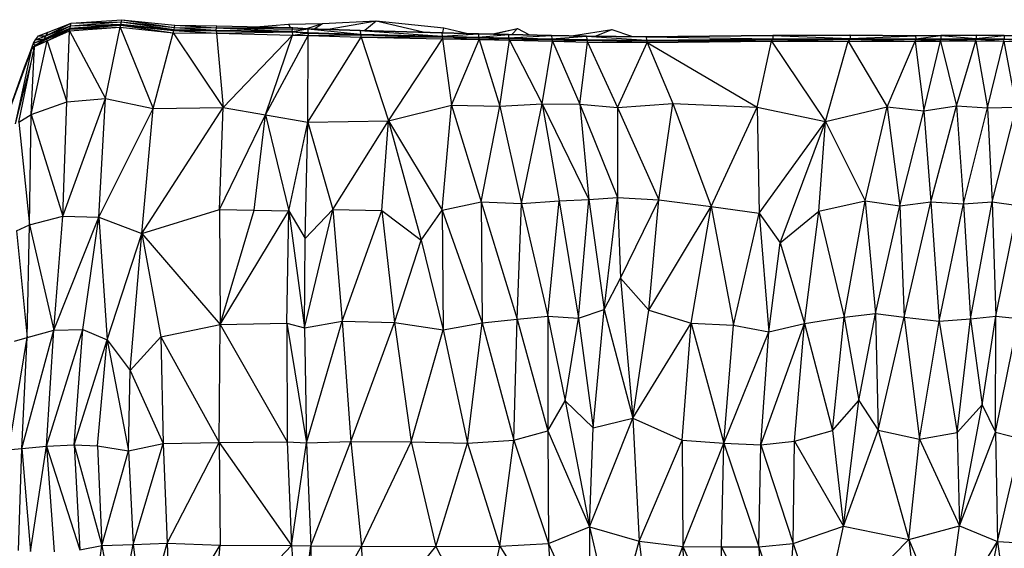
# Model space of a CAD drawing. Header units: millimetres. Extents: x 0 to 2209, y 0 to 979.
# Tile 18 of 27: x 1112 to 1446, y 799 to 979. Entities that reach past the tile are written whole.
import ezdxf

# ---------------------------------------------------------------- set-up
doc = ezdxf.new("R2010")
doc.units = ezdxf.units.MM
doc.header["$MEASUREMENT"] = 0
doc.layers.add('Crea2D$visibili$tangenti', color=7, linetype='Continuous', true_color=0x000000)

msp = doc.modelspace()

# ---------------------------------------------------------------- linework, layer by layer
at = {"layer": 'Crea2D$visibili$tangenti'}
for p, q in [((1120.17, 972.74), (1129.05, 977.17)), ((1120.7, 973.76), (1129.26, 978.04)), ((1120.7, 973.76), (1129.05, 977.17)), ((1121.48, 975.02), (1129.26, 978.04)), ((1128.84, 976.03), (1146.13, 977.36)), ((1128.89, 976.06), (1146.18, 977.64)), ((1128.89, 976.34), (1146.18, 977.64)), ((1128.89, 976.06), (1146.18, 977.42)), ((1128.89, 976.34), (1129.05, 977.17)), ((1129.05, 977.17), (1146.34, 978.43)), ((1129.05, 977.17), (1129.26, 978.04)), ((1129.05, 977.17), (1146.18, 977.64)), ((1129.26, 978.04), (1146.5, 979.21)), ((1129.26, 978.04), (1146.34, 978.43)), ((1129.54, 976.08), (1146.18, 977.42)), ((1145.97, 976.67), (1146.13, 977.36)), ((1146.13, 977.36), (1146.18, 977.42)), ((1146.13, 977.36), (1163.99, 974.8)), ((1146.13, 977.36), (1164.2, 975.59)), ((1146.18, 977.64), (1146.34, 978.43)), ((1146.18, 977.64), (1164.26, 975.84)), ((1146.18, 977.42), (1146.18, 977.64)), ((1146.18, 977.42), (1164.2, 975.64)), ((1146.28, 977.41), (1164.26, 975.84)), ((1146.34, 978.43), (1146.5, 979.21)), ((1146.34, 978.43), (1164.26, 975.84)), ((1146.34, 978.43), (1164.36, 976.59)), ((1146.5, 979.21), (1164.36, 976.59)), ((1146.5, 979.21), (1164.46, 977.34)), ((1146.62, 977.31), (1164.2, 975.64)), ((1164.36, 976.59), (1164.46, 977.34)), ((1164.46, 977.34), (1178.67, 976.41)), ((1164.46, 977.34), (1178.78, 977.09)), ((1192.06, 976.84), (1203.17, 977.72)), ((1203.17, 977.72), (1214.71, 977.88)), ((1203.17, 977.72), (1203.65, 976.62)), ((1209.35, 976.23), (1214.71, 977.88)), ((1211.88, 976.14), (1214.71, 977.88)), ((1214.71, 977.88), (1232.94, 978.8)), ((1216.56, 976), (1232.94, 978.8)), ((1229.13, 975.62), (1232.94, 978.8)), ((1232.94, 978.8), (1248.86, 975.08)), ((1232.94, 978.8), (1255.93, 976.39)), ((1118.19, 973.77), (1121.48, 975.02)), ((1120.12, 972.48), (1128.89, 976.34)), ((1120.12, 972.48), (1128.84, 976.03)), ((1120.17, 972.74), (1128.89, 976.34)), ((1120.7, 973.76), (1121.48, 975.02)), ((1120.85, 972.54), (1128.84, 976.03)), ((1121.06, 972.05), (1128.84, 976.03)), ((1121.06, 972.05), (1128.74, 975.48)), ((1122.18, 973.32), (1128.89, 976.06)), ((1127.74, 951.28), (1128.74, 975.48)), ((1128.74, 975.48), (1145.97, 976.67)), ((1128.74, 975.48), (1128.84, 976.03)), ((1128.74, 975.48), (1140.9, 952.36)), ((1128.84, 976.03), (1145.97, 976.67)), ((1128.84, 976.03), (1128.89, 976.06)), ((1128.89, 976.06), (1128.89, 976.34)), ((1140.9, 952.36), (1145.97, 976.67)), ((1145.97, 976.67), (1157.15, 949.05)), ((1145.97, 976.67), (1163.99, 974.8)), ((1157.15, 949.05), (1163.99, 974.8)), ((1163.99, 974.8), (1164.2, 975.59)), ((1163.99, 974.8), (1180.97, 949.36)), ((1163.99, 974.8), (1178.62, 974.66)), ((1164.2, 975.64), (1164.26, 975.84)), ((1164.2, 975.64), (1178.57, 975.69)), ((1164.2, 975.64), (1178.57, 975.48)), ((1164.2, 975.59), (1164.2, 975.64)), ((1164.2, 975.59), (1178.52, 975.45)), ((1164.2, 975.59), (1178.62, 974.66)), ((1164.26, 975.84), (1164.36, 976.59)), ((1164.26, 975.84), (1178.57, 975.69)), ((1164.36, 976.59), (1178.57, 975.69)), ((1164.36, 976.59), (1178.67, 976.41)), ((1164.58, 975.59), (1178.57, 975.48)), ((1178.52, 975.45), (1178.57, 975.48)), ((1178.52, 975.45), (1204.35, 975.04)), ((1178.52, 975.45), (1178.62, 974.66)), ((1178.57, 975.69), (1178.67, 976.41)), ((1178.57, 975.48), (1178.57, 975.69)), ((1178.57, 975.69), (1204.2, 975.26)), ((1178.57, 975.48), (1204.28, 975.07)), ((1178.62, 974.66), (1204.42, 975.04)), ((1178.62, 974.66), (1204.48, 973.96)), ((1178.62, 974.66), (1180.97, 949.36)), ((1178.67, 976.41), (1178.78, 977.09)), ((1178.67, 976.41), (1204.58, 976.6)), ((1178.67, 976.41), (1204.42, 975.25)), ((1178.67, 976.41), (1204.48, 975.94)), ((1178.78, 977.09), (1204.58, 976.6)), ((1178.78, 975.48), (1204.42, 975.25)), ((1178.78, 975.45), (1204.42, 975.07)), ((1180.97, 949.36), (1204.48, 973.96)), ((1195.33, 946.86), (1204.48, 973.96)), ((1204.42, 975.25), (1209.7, 976.05)), ((1204.42, 975.25), (1204.48, 975.94)), ((1204.42, 975.07), (1204.42, 975.25)), ((1204.42, 975.25), (1209.71, 974.82)), ((1204.42, 975.07), (1209.75, 974.82)), ((1204.42, 975.04), (1204.42, 975.07)), ((1204.42, 975.07), (1209.75, 974.63)), ((1204.42, 975.04), (1204.48, 973.96)), ((1204.42, 975.04), (1209.75, 974.61)), ((1204.48, 975.94), (1204.58, 976.6)), ((1204.48, 975.94), (1209.7, 976.21)), ((1204.48, 975.94), (1209.7, 976.05)), ((1204.48, 973.96), (1209.75, 974.61)), ((1204.48, 973.96), (1209.86, 973.8)), ((1204.51, 975.03), (1209.75, 974.63)), ((1204.58, 976.6), (1209.7, 976.21)), ((1209.7, 976.21), (1227.51, 975.52)), ((1209.7, 976.21), (1227.51, 975.66)), ((1209.7, 976.05), (1209.7, 976.21)), ((1209.7, 976.05), (1227.56, 974.3)), ((1209.7, 976.05), (1227.51, 975.52)), ((1209.7, 976.05), (1209.75, 974.82)), ((1209.75, 974.82), (1227.57, 974.12)), ((1209.75, 974.63), (1209.75, 974.82)), ((1209.75, 974.63), (1227.58, 974.1)), ((1209.75, 974.61), (1209.75, 974.63)), ((1209.75, 974.61), (1209.86, 973.8)), ((1209.75, 974.61), (1227.57, 974.1)), ((1209.76, 974.82), (1227.56, 974.3)), ((1209.77, 974.63), (1227.61, 974.12)), ((1209.86, 973.8), (1227.61, 974.1)), ((1227.51, 975.66), (1255.3, 974.76)), ((1227.51, 975.66), (1255.3, 974.9)), ((1227.51, 975.52), (1227.51, 975.66)), ((1227.51, 975.52), (1255.35, 973.56)), ((1227.51, 975.52), (1227.56, 974.3)), ((1227.52, 975.52), (1255.3, 974.76)), ((1227.56, 974.3), (1255.35, 973.37)), ((1227.56, 974.3), (1227.61, 974.12)), ((1227.57, 974.3), (1255.35, 973.56)), ((1227.61, 974.12), (1252.92, 973.42)), ((1227.61, 974.12), (1255.35, 973.37)), ((1227.61, 974.1), (1227.61, 974.12)), ((1227.61, 974.1), (1227.87, 973.32)), ((1227.61, 974.1), (1255.35, 973.36)), ((1255.3, 974.76), (1255.3, 974.9)), ((1255.3, 974.9), (1267.62, 974.57)), ((1255.3, 974.76), (1255.35, 973.56)), ((1255.3, 974.76), (1267.68, 974.45)), ((1255.31, 974.76), (1267.62, 974.57)), ((1255.35, 973.56), (1267.68, 974.45)), ((1255.62, 974.89), (1255.93, 976.39)), ((1255.93, 976.39), (1263.59, 974.68)), ((1267.62, 974.57), (1267.68, 974.45)), ((1267.62, 974.57), (1277.91, 974.32)), ((1267.68, 974.45), (1277.91, 974.32)), ((1267.68, 974.45), (1267.73, 973.26)), ((1267.68, 974.45), (1277.91, 974.2)), ((1267.73, 973.26), (1277.91, 974.2)), ((1272.63, 974.45), (1280.95, 976.25)), ((1273, 974.44), (1280.95, 976.25)), ((1277.91, 974.2), (1277.91, 974.32)), ((1277.91, 974.32), (1292.54, 973.98)), ((1277.91, 974.2), (1277.96, 973.01)), ((1277.91, 974.2), (1292.54, 973.86)), ((1277.92, 974.2), (1292.54, 973.98)), ((1277.96, 973.01), (1292.54, 973.86)), ((1279.15, 974.3), (1280.95, 976.25)), ((1280.95, 976.25), (1284.79, 974.16)), ((1292.54, 973.86), (1292.54, 973.98)), ((1292.54, 973.98), (1304.45, 973.72)), ((1292.54, 973.86), (1292.64, 972.69)), ((1292.54, 973.86), (1304.45, 973.61)), ((1292.55, 973.86), (1304.45, 973.72)), ((1299.98, 973.82), (1313.07, 975.88)), ((1307.67, 973.69), (1313.07, 975.88)), ((1313.07, 975.88), (1319.72, 973.58)), ((1324.71, 973.54), (1367.75, 973.9)), ((1367.75, 973.9), (1393.93, 974.01)), ((1367.75, 973.9), (1393.93, 973.92)), ((1367.75, 973.8), (1367.75, 973.9)), ((1367.76, 973.8), (1393.98, 973.92)), ((1393.93, 974.01), (1393.98, 973.92)), ((1393.93, 974.01), (1416.28, 973.86)), ((1393.98, 973.92), (1416.28, 973.86)), ((1393.98, 973.92), (1394.03, 972.79)), ((1393.98, 973.92), (1416.28, 973.77)), ((1416.28, 973.86), (1424.85, 973.94)), ((1416.28, 973.77), (1416.28, 973.86)), ((1416.28, 973.77), (1424.85, 973.84)), ((1416.29, 973.77), (1424.85, 973.94)), ((1416.33, 972.66), (1424.85, 973.84)), ((1424.85, 973.94), (1436.81, 974.05)), ((1424.85, 973.84), (1424.85, 973.94)), ((1424.85, 973.94), (1436.81, 973.94)), ((1424.85, 973.84), (1436.81, 973.94)), ((1424.85, 973.84), (1424.9, 972.72)), ((1424.85, 973.84), (1436.86, 972.83)), ((1436.81, 973.94), (1436.81, 974.05)), ((1436.81, 974.05), (1446.37, 973.93)), ((1436.81, 973.94), (1446.37, 973.93)), ((1436.81, 973.94), (1436.86, 972.83)), ((1436.81, 973.94), (1446.37, 973.83)), ((1436.86, 972.83), (1446.37, 973.83)), ((1446.37, 973.93), (1456.45, 973.8)), ((1446.37, 973.83), (1446.37, 973.93)), ((1446.37, 973.83), (1456.45, 973.8)), ((1446.37, 973.83), (1456.45, 973.71)), ((1446.37, 973.83), (1446.42, 972.72)), ((1115.55, 968.72), (1116.46, 971.26)), ((1115.68, 946.96), (1121.06, 972.05)), ((1116.46, 971.26), (1120.17, 972.74)), ((1116.46, 971.26), (1120.12, 972.48)), ((1116.46, 971.26), (1117.2, 972.35)), ((1116.46, 971.26), (1116.88, 970.38)), ((1116.83, 970.1), (1121.06, 972.05)), ((1116.83, 970.1), (1116.93, 970.6)), ((1116.88, 970.38), (1116.93, 970.6)), ((1116.93, 970.6), (1120.85, 972.54)), ((1116.93, 970.6), (1121.06, 972.05)), ((1117.2, 972.35), (1118.19, 973.77)), ((1117.2, 972.35), (1120.7, 973.76)), ((1117.2, 972.35), (1120.17, 972.74)), ((1118.14, 971.2), (1120.12, 972.48)), ((1118.19, 973.77), (1120.7, 973.76)), ((1120.12, 972.48), (1120.17, 972.74)), ((1120.12, 972.48), (1120.85, 972.54)), ((1120.17, 972.74), (1120.7, 973.76)), ((1120.85, 972.54), (1121.06, 972.05)), ((1121.06, 972.05), (1127.74, 951.28)), ((1195.33, 946.86), (1209.86, 973.8)), ((1209.7, 944.39), (1209.86, 973.8)), ((1209.7, 944.39), (1227.87, 973.32)), ((1209.86, 973.8), (1227.87, 973.32)), ((1227.87, 973.32), (1255.35, 973.36)), ((1227.87, 973.32), (1237.11, 944.84)), ((1227.87, 973.32), (1255.46, 972.75)), ((1237.11, 944.84), (1255.46, 972.75)), ((1255.35, 973.56), (1267.73, 973.26)), ((1255.35, 973.56), (1267.7, 973.08)), ((1255.35, 973.37), (1255.35, 973.56)), ((1255.35, 973.36), (1255.35, 973.37)), ((1255.35, 973.37), (1266.72, 973.08)), ((1255.35, 973.36), (1255.46, 972.75)), ((1255.35, 973.36), (1267.7, 973.06)), ((1255.37, 973.37), (1267.73, 973.07)), ((1255.46, 972.75), (1267.73, 973.06)), ((1255.46, 972.75), (1258.48, 950.14)), ((1255.46, 972.75), (1267.94, 972.43)), ((1258.48, 950.14), (1267.94, 972.43)), ((1267.73, 973.26), (1277.96, 973.01)), ((1267.73, 973.26), (1277.96, 972.82)), ((1267.73, 973.07), (1267.73, 973.26)), ((1267.73, 973.06), (1267.73, 973.07)), ((1267.73, 973.07), (1277.13, 972.83)), ((1267.73, 973.07), (1277.96, 972.82)), ((1267.73, 973.06), (1267.94, 972.43)), ((1267.73, 973.06), (1277.96, 972.81)), ((1267.94, 972.43), (1277.96, 972.81)), ((1267.94, 972.43), (1274.99, 949.81)), ((1267.94, 972.43), (1278.28, 972.23)), ((1274.99, 949.81), (1278.28, 972.23)), ((1277.96, 973.01), (1292.64, 972.69)), ((1277.96, 973.01), (1292.6, 972.5)), ((1277.96, 972.82), (1277.96, 973.01)), ((1277.96, 972.81), (1277.96, 972.82)), ((1277.96, 972.82), (1291.49, 972.51)), ((1277.96, 972.81), (1278.28, 972.23)), ((1277.96, 972.81), (1292.6, 972.49)), ((1277.98, 972.82), (1292.64, 972.5)), ((1278.28, 972.23), (1292.64, 972.48)), ((1278.28, 972.23), (1289.4, 950.62)), ((1278.28, 972.23), (1292.91, 971.91)), ((1289.4, 950.62), (1292.91, 971.91)), ((1292.64, 972.69), (1304.45, 973.61)), ((1292.64, 972.69), (1304.5, 972.44)), ((1292.64, 972.69), (1304.5, 972.25)), ((1292.64, 972.5), (1292.64, 972.69)), ((1292.64, 972.48), (1292.64, 972.5)), ((1292.64, 972.5), (1303.59, 972.25)), ((1292.64, 972.5), (1304.5, 972.25)), ((1292.64, 972.48), (1292.91, 971.91)), ((1292.64, 972.48), (1304.5, 972.23)), ((1292.91, 971.91), (1304.5, 972.23)), ((1292.91, 971.91), (1302.2, 950.45)), ((1292.91, 971.91), (1304.81, 971.62)), ((1302.2, 950.45), (1304.81, 971.62)), ((1304.45, 973.61), (1304.45, 973.72)), ((1304.45, 973.72), (1324.71, 973.43)), ((1304.45, 973.72), (1324.71, 973.54)), ((1304.45, 973.61), (1304.5, 972.44)), ((1304.45, 973.61), (1324.82, 972.27)), ((1304.45, 973.61), (1324.71, 973.43)), ((1304.5, 972.44), (1324.78, 972.08)), ((1304.5, 972.25), (1304.5, 972.44)), ((1304.5, 972.23), (1304.5, 972.25)), ((1304.5, 972.25), (1321.78, 972.11)), ((1304.5, 972.23), (1304.81, 971.62)), ((1304.5, 972.23), (1324.78, 972.07)), ((1304.51, 972.44), (1324.82, 972.27)), ((1304.52, 972.23), (1324.82, 972.08)), ((1304.81, 971.62), (1324.82, 972.07)), ((1304.81, 971.62), (1314.95, 949.3)), ((1304.81, 971.62), (1325.03, 971.5)), ((1314.95, 949.3), (1325.03, 971.5)), ((1324.71, 973.54), (1367.75, 973.8)), ((1324.71, 973.43), (1324.71, 973.54)), ((1324.71, 973.43), (1367.8, 972.66)), ((1324.71, 973.43), (1324.82, 972.27)), ((1324.72, 973.43), (1367.75, 973.8)), ((1324.82, 972.27), (1367.8, 972.66)), ((1324.82, 972.07), (1367.8, 972.48)), ((1324.82, 972.27), (1367.8, 972.48)), ((1324.82, 972.08), (1361.91, 972.42)), ((1324.82, 972.08), (1324.82, 972.27)), ((1324.82, 972.07), (1324.82, 972.08)), ((1324.82, 972.07), (1367.29, 971.87)), ((1324.82, 972.07), (1325.03, 971.5)), ((1325.03, 971.5), (1367.29, 971.87)), ((1325.03, 971.5), (1362.43, 949.48)), ((1325.03, 971.5), (1333.75, 950.72)), ((1362.43, 949.48), (1367.29, 971.87)), ((1367.29, 971.87), (1367.8, 972.48)), ((1367.29, 971.87), (1385.61, 944.59)), ((1367.29, 971.87), (1393.4, 971.87)), ((1367.75, 973.8), (1367.8, 972.66)), ((1367.75, 973.8), (1393.98, 972.79)), ((1367.8, 972.66), (1394.03, 972.79)), ((1367.8, 972.66), (1393.98, 972.61)), ((1367.8, 972.48), (1367.8, 972.66)), ((1367.8, 972.48), (1393.4, 971.87)), ((1367.86, 972.48), (1394.03, 972.61)), ((1385.61, 944.59), (1393.4, 971.87)), ((1393.4, 971.87), (1394.03, 972.61)), ((1393.4, 971.87), (1406.62, 949.61)), ((1393.4, 971.87), (1416.07, 971.86)), ((1394.03, 972.79), (1416.28, 973.77)), ((1394.03, 972.79), (1416.33, 972.66)), ((1394.03, 972.79), (1416.33, 972.47)), ((1394.03, 972.61), (1394.03, 972.79)), ((1394.03, 972.61), (1416.07, 971.86)), ((1394.03, 972.61), (1416.33, 972.45)), ((1394.03, 972.61), (1416.33, 972.47)), ((1406.62, 949.61), (1416.07, 971.86)), ((1416.07, 971.86), (1416.33, 972.45)), ((1416.07, 971.86), (1424.74, 971.89)), ((1416.07, 971.86), (1419.1, 948.23)), ((1416.28, 973.77), (1416.33, 972.66)), ((1416.33, 972.66), (1424.9, 972.72)), ((1416.33, 972.66), (1424.9, 972.53)), ((1416.33, 972.47), (1416.33, 972.66)), ((1416.33, 972.47), (1423.87, 972.52)), ((1416.33, 972.45), (1416.33, 972.47)), ((1416.33, 972.45), (1424.74, 971.89)), ((1416.34, 972.45), (1424.9, 972.53)), ((1419.1, 948.23), (1424.74, 971.89)), ((1424.74, 971.89), (1424.9, 972.53)), ((1424.74, 971.89), (1436.7, 972.05)), ((1424.74, 971.89), (1430.17, 949.88)), ((1424.9, 972.72), (1436.86, 972.83)), ((1424.9, 972.72), (1436.86, 972.66)), ((1424.9, 972.53), (1424.9, 972.72)), ((1424.9, 972.53), (1436.7, 972.05)), ((1424.91, 972.53), (1436.91, 972.66)), ((1424.91, 972.53), (1436.91, 972.64)), ((1430.17, 949.88), (1436.7, 972.05)), ((1436.7, 972.05), (1436.91, 972.64)), ((1436.7, 972.05), (1440.67, 949.24)), ((1436.7, 972.05), (1446.26, 971.91)), ((1436.86, 972.83), (1446.42, 972.54)), ((1436.86, 972.83), (1436.91, 972.66)), ((1436.86, 972.83), (1446.42, 972.72)), ((1436.91, 972.64), (1436.91, 972.66)), ((1436.91, 972.66), (1445.33, 972.55)), ((1436.91, 972.64), (1446.26, 971.91)), ((1436.91, 972.64), (1446.42, 972.54)), ((1440.67, 949.24), (1446.26, 971.91)), ((1446.26, 971.91), (1446.42, 972.54)), ((1446.26, 971.91), (1450.44, 949.44)), ((1446.26, 971.91), (1456.34, 971.8)), ((1446.42, 972.72), (1456.5, 972.43)), ((1446.42, 972.54), (1446.42, 972.72)), ((1446.42, 972.54), (1456.34, 971.8)), ((1108.7, 949.34), (1115.89, 969.32)), ((1110.4, 943.79), (1115.89, 969.32)), ((1111.44, 944.37), (1116.83, 970.1)), ((1113.38, 963.05), (1115.99, 969.87)), ((1113.38, 963.05), (1115.89, 969.32)), ((1115.68, 946.96), (1116.83, 970.1)), ((1115.89, 969.32), (1116.88, 970.38)), ((1115.89, 969.32), (1115.99, 969.87)), ((1115.89, 969.32), (1116.71, 969.52)), ((1115.99, 969.87), (1116.88, 970.38)), ((1116.83, 970.1), (1116.88, 970.38)), ((1110.4, 943.79), (1115.69, 964.65)), ((1108.7, 949.62), (1113.38, 963.05)), ((1115.68, 946.96), (1127.74, 951.28)), ((1126.43, 912.39), (1140.9, 952.36)), ((1126.43, 912.39), (1127.74, 951.28)), ((1127.74, 951.28), (1140.9, 952.36)), ((1138.71, 912.03), (1140.9, 952.36)), ((1140.9, 952.36), (1157.15, 949.05)), ((1274.99, 949.81), (1289.4, 950.62)), ((1282.3, 916.72), (1289.4, 950.62)), ((1289.4, 950.62), (1302.2, 950.45)), ((1289.4, 950.62), (1305.23, 918.08)), ((1289.4, 950.62), (1295.14, 917.62)), ((1302.2, 950.45), (1314.95, 949.3)), ((1302.2, 950.45), (1314.99, 918.71)), ((1302.2, 950.45), (1305.23, 918.08)), ((1314.95, 949.3), (1333.75, 950.72)), ((1328.99, 917.99), (1333.75, 950.72)), ((1333.75, 950.72), (1362.43, 949.48)), ((1333.75, 950.72), (1346.75, 915.73)), ((1138.71, 912.03), (1157.15, 949.05)), ((1153.33, 906.54), (1180.97, 949.36)), ((1153.33, 906.54), (1157.15, 949.05)), ((1157.15, 949.05), (1180.97, 949.36)), ((1179.66, 914.69), (1180.97, 949.36)), ((1180.97, 949.36), (1195.33, 946.86)), ((1237.11, 944.84), (1258.48, 950.14)), ((1255.34, 914.42), (1258.48, 950.14)), ((1258.48, 950.14), (1268.66, 917.29)), ((1258.48, 950.14), (1274.99, 949.81)), ((1268.66, 917.29), (1274.99, 949.81)), ((1274.99, 949.81), (1282.3, 916.72)), ((1314.95, 949.3), (1328.99, 917.99)), ((1314.95, 949.3), (1314.99, 918.71)), ((1346.75, 915.73), (1362.43, 949.48)), ((1362.43, 949.48), (1385.61, 944.59)), ((1362.43, 949.48), (1363.15, 913.45)), ((1385.61, 944.59), (1406.62, 949.61)), ((1399.09, 917.62), (1406.62, 949.61)), ((1406.62, 949.61), (1419.1, 948.23)), ((1406.62, 949.61), (1410.95, 915.91)), ((1410.95, 915.91), (1419.1, 948.23)), ((1419.1, 948.23), (1430.17, 949.88)), ((1419.1, 948.23), (1421.5, 917.27)), ((1421.5, 917.27), (1430.17, 949.88)), ((1430.17, 949.88), (1440.67, 949.24)), ((1430.17, 949.88), (1432.52, 916.55)), ((1432.52, 916.55), (1440.67, 949.24)), ((1440.67, 949.24), (1450.44, 949.44)), ((1440.67, 949.24), (1442.34, 917.3)), ((1442.34, 917.3), (1450.44, 949.44)), ((1111.44, 944.37), (1115.68, 946.96)), ((1111.44, 944.37), (1115.09, 909.51)), ((1115.09, 909.51), (1115.68, 946.96)), ((1115.68, 946.96), (1126.43, 912.39)), ((1179.66, 914.69), (1195.33, 946.86)), ((1191.46, 914.47), (1195.33, 946.86)), ((1195.33, 946.86), (1209.7, 944.39)), ((1195.33, 946.86), (1203.27, 914.25)), ((1203.27, 914.25), (1209.7, 944.39)), ((1208.85, 904.86), (1209.7, 944.39)), ((1209.7, 944.39), (1237.11, 944.84)), ((1209.7, 944.39), (1218.21, 914.65)), ((1218.21, 914.65), (1237.11, 944.84)), ((1234.82, 914.32), (1237.11, 944.84)), ((1237.11, 944.84), (1255.34, 914.42)), ((1237.11, 944.84), (1248.24, 904.23)), ((1363.15, 913.45), (1385.61, 944.59)), ((1370.25, 903.32), (1385.61, 944.59)), ((1383.37, 914.15), (1385.61, 944.59)), ((1385.61, 944.59), (1399.09, 917.62)), ((1255.34, 914.42), (1268.66, 917.29)), ((1268.66, 917.29), (1282.3, 916.72)), ((1268.66, 917.29), (1268.97, 876.17)), ((1268.66, 917.29), (1280.83, 877.33)), ((1282.3, 916.72), (1295.14, 917.62)), ((1291.27, 878.36), (1295.14, 917.62)), ((1295.14, 917.62), (1305.23, 918.08)), ((1295.14, 917.62), (1301.67, 877.72)), ((1301.67, 877.72), (1305.23, 918.08)), ((1305.23, 918.08), (1314.99, 918.71)), ((1305.23, 918.08), (1310.39, 880.7)), ((1310.39, 880.7), (1314.99, 918.71)), ((1314.99, 918.71), (1315.98, 891.32)), ((1314.99, 918.71), (1328.99, 917.99)), ((1315.98, 891.32), (1328.99, 917.99)), ((1325.59, 880.46), (1328.99, 917.99)), ((1328.99, 917.99), (1346.75, 915.73)), ((1383.37, 914.15), (1399.09, 917.62)), ((1391.98, 878.01), (1399.09, 917.62)), ((1399.09, 917.62), (1402.69, 879.32)), ((1399.09, 917.62), (1410.95, 915.91)), ((1410.95, 915.91), (1421.5, 917.27)), ((1412.35, 878.03), (1421.5, 917.27)), ((1421.5, 917.27), (1424.26, 876.75)), ((1421.5, 917.27), (1432.52, 916.55)), ((1432.52, 916.55), (1442.34, 917.3)), ((1434.91, 877.5), (1442.34, 917.3)), ((1442.34, 917.3), (1443.59, 878.39)), ((1442.34, 917.3), (1451.16, 916.07)), ((1153.33, 906.54), (1179.66, 914.69)), ((1179.66, 914.69), (1191.46, 914.47)), ((1179.66, 914.69), (1179.86, 875.56)), ((1179.86, 875.56), (1191.46, 914.47)), ((1179.86, 875.56), (1203.27, 914.25)), ((1191.46, 914.47), (1203.27, 914.25)), ((1202.53, 876.07), (1203.27, 914.25)), ((1203.27, 914.25), (1208.59, 874.39)), ((1203.27, 914.25), (1208.85, 904.86)), ((1208.59, 874.39), (1218.21, 914.65)), ((1208.85, 904.86), (1218.21, 914.65)), ((1218.21, 914.65), (1234.82, 914.32)), ((1218.21, 914.65), (1221.33, 876.65)), ((1221.33, 876.65), (1234.82, 914.32)), ((1234.82, 914.32), (1239.2, 876.3)), ((1234.82, 914.32), (1248.24, 904.23)), ((1248.24, 904.23), (1255.34, 914.42)), ((1255.34, 914.42), (1255.75, 873.73)), ((1255.34, 914.42), (1268.97, 876.17)), ((1280.83, 877.33), (1282.3, 916.72)), ((1282.3, 916.72), (1291.27, 878.36)), ((1325.59, 880.46), (1346.75, 915.73)), ((1339.96, 875.97), (1346.75, 915.73)), ((1346.75, 915.73), (1354.42, 875.35)), ((1346.75, 915.73), (1363.15, 913.45)), ((1370.25, 903.32), (1383.37, 914.15)), ((1378.55, 875.89), (1383.37, 914.15)), ((1383.37, 914.15), (1391.98, 878.01)), ((1402.69, 879.32), (1410.95, 915.91)), ((1410.95, 915.91), (1412.35, 878.03)), ((1424.26, 876.75), (1432.52, 916.55)), ((1432.52, 916.55), (1434.91, 877.5)), ((1443.59, 878.39), (1451.16, 916.07)), ((1115.09, 909.51), (1126.43, 912.39)), ((1123.34, 873.68), (1126.43, 912.39)), ((1123.34, 873.68), (1138.71, 912.03)), ((1126.43, 912.39), (1138.71, 912.03)), ((1133.27, 873.89), (1138.71, 912.03)), ((1138.71, 912.03), (1141.47, 870.4)), ((1138.71, 912.03), (1153.33, 906.54)), ((1354.42, 875.35), (1363.15, 913.45)), ((1363.15, 913.45), (1366.38, 873.04)), ((1363.15, 913.45), (1370.25, 903.32)), ((1110.71, 907.46), (1115.09, 909.51)), ((1110.71, 907.46), (1114.31, 871.16)), ((1114.31, 871.16), (1115.09, 909.51)), ((1115.09, 909.51), (1123.34, 873.68)), ((1141.47, 870.4), (1153.33, 906.54)), ((1149.3, 859.96), (1153.33, 906.54)), ((1153.33, 906.54), (1179.86, 875.56)), ((1153.33, 906.54), (1159.75, 871.34)), ((1208.59, 874.39), (1208.85, 904.86)), ((1239.2, 876.3), (1248.24, 904.23)), ((1248.24, 904.23), (1255.75, 873.73)), ((1366.38, 873.04), (1370.25, 903.32)), ((1370.25, 903.32), (1378.55, 875.89)), ((1310.39, 880.7), (1315.98, 891.32)), ((1315.98, 891.32), (1320.21, 843.75)), ((1315.98, 891.32), (1325.59, 880.46)), ((1301.67, 877.72), (1310.39, 880.7)), ((1306.68, 840.44), (1310.39, 880.7)), ((1310.39, 880.7), (1320.21, 843.75)), ((1320.21, 843.75), (1325.59, 880.46)), ((1325.59, 880.46), (1339.96, 875.97)), ((1268.97, 876.17), (1280.83, 877.33)), ((1279.68, 836.2), (1280.83, 877.33)), ((1280.83, 877.33), (1291.27, 878.36)), ((1280.83, 877.33), (1291.32, 839.47)), ((1291.27, 878.36), (1291.32, 839.47)), ((1291.27, 878.36), (1297.12, 849.62)), ((1291.27, 878.36), (1301.67, 877.72)), ((1297.12, 849.62), (1301.67, 877.72)), ((1301.67, 877.72), (1306.68, 840.44)), ((1378.55, 875.89), (1391.98, 878.01)), ((1388, 839.51), (1391.98, 878.01)), ((1391.98, 878.01), (1402.69, 879.32)), ((1391.98, 878.01), (1396.99, 849.71)), ((1396.99, 849.71), (1402.69, 879.32)), ((1402.69, 879.32), (1403.52, 839.66)), ((1402.69, 879.32), (1412.35, 878.03)), ((1403.52, 839.66), (1412.35, 878.03)), ((1412.35, 878.03), (1417.57, 836.56)), ((1412.35, 878.03), (1424.26, 876.75)), ((1424.26, 876.75), (1434.91, 877.5)), ((1430.36, 838.86), (1434.91, 877.5)), ((1434.91, 877.5), (1443.59, 878.39)), ((1434.91, 877.5), (1438.93, 848.22)), ((1438.93, 848.22), (1443.59, 878.39)), ((1443.37, 838.94), (1443.59, 878.39)), ((1443.37, 838.94), (1451.21, 877.66)), ((1443.59, 878.39), (1451.21, 877.66)), ((1112.52, 833.37), (1123.34, 873.68)), ((1114.31, 871.16), (1123.34, 873.68)), ((1120.94, 834.16), (1133.27, 873.89)), ((1120.94, 834.16), (1123.34, 873.68)), ((1123.34, 873.68), (1133.27, 873.89)), ((1130.34, 834.62), (1133.27, 873.89)), ((1133.27, 873.89), (1141.47, 870.4)), ((1159.75, 871.34), (1179.86, 875.56)), ((1179.59, 835.48), (1179.86, 875.56)), ((1179.86, 875.56), (1202.53, 876.07)), ((1179.86, 875.56), (1202.68, 835.72)), ((1202.53, 876.07), (1209.26, 835.29)), ((1202.53, 876.07), (1202.68, 835.72)), ((1202.53, 876.07), (1208.59, 874.39)), ((1208.59, 874.39), (1221.33, 876.65)), ((1208.59, 874.39), (1209.26, 835.29)), ((1209.26, 835.29), (1221.33, 876.65)), ((1221.33, 876.65), (1239.2, 876.3)), ((1221.33, 876.65), (1224.36, 835.79)), ((1224.36, 835.79), (1239.2, 876.3)), ((1239.2, 876.3), (1255.75, 873.73)), ((1239.2, 876.3), (1244.88, 835.66)), ((1244.88, 835.66), (1255.75, 873.73)), ((1255.75, 873.73), (1268.97, 876.17)), ((1255.75, 873.73), (1264, 835.21)), ((1264, 835.21), (1268.97, 876.17)), ((1268.97, 876.17), (1279.68, 836.2)), ((1320.21, 843.75), (1339.96, 875.97)), ((1336.92, 836.22), (1339.96, 875.97)), ((1339.96, 875.97), (1351.07, 835.2)), ((1339.96, 875.97), (1354.42, 875.35)), ((1351.07, 835.2), (1354.42, 875.35)), ((1354.42, 875.35), (1366.38, 873.04)), ((1363.66, 834.68), (1378.55, 875.89)), ((1366.38, 873.04), (1378.55, 875.89)), ((1375.1, 835.89), (1378.55, 875.89)), ((1378.55, 875.89), (1388, 839.51)), ((1417.57, 836.56), (1424.26, 876.75)), ((1424.26, 876.75), (1430.36, 838.86)), ((1108.78, 837.21), (1114.31, 871.16)), ((1109.97, 869.91), (1114.31, 871.16)), ((1112.52, 833.37), (1114.31, 871.16)), ((1130.34, 834.62), (1141.47, 870.4)), ((1138.22, 834.37), (1141.47, 870.4)), ((1141.47, 870.4), (1148.72, 832.67)), ((1141.47, 870.4), (1149.3, 859.96)), ((1149.3, 859.96), (1159.75, 871.34)), ((1159.75, 871.34), (1179.59, 835.48)), ((1159.75, 871.34), (1160.53, 835.14)), ((1351.07, 835.2), (1366.38, 873.04)), ((1363.66, 834.68), (1366.38, 873.04)), ((1148.72, 832.67), (1149.3, 859.96)), ((1149.3, 859.96), (1160.53, 835.14)), ((1291.32, 839.47), (1297.12, 849.62)), ((1297.12, 849.62), (1305.47, 806.83)), ((1297.12, 849.62), (1306.68, 840.44)), ((1388, 839.51), (1396.99, 849.71)), ((1391.81, 807), (1396.99, 849.71)), ((1396.99, 849.71), (1403.52, 839.66)), ((1430.36, 838.86), (1438.93, 848.22)), ((1431.2, 807.06), (1438.93, 848.22)), ((1438.93, 848.22), (1443.37, 838.94)), ((1305.47, 806.83), (1320.21, 843.75)), ((1306.68, 840.44), (1320.21, 843.75)), ((1320.21, 843.75), (1336.92, 836.22)), ((1320.21, 843.75), (1322.34, 801.91)), ((1305.47, 806.83), (1306.68, 840.44)), ((1279.68, 836.2), (1291.32, 839.47)), ((1291.32, 839.47), (1291.47, 801.16)), ((1291.32, 839.47), (1305.47, 806.83)), ((1375.1, 835.89), (1388, 839.51)), ((1388, 839.51), (1391.81, 807)), ((1391.81, 807), (1403.52, 839.66)), ((1403.52, 839.66), (1413.96, 802.45)), ((1403.52, 839.66), (1417.57, 836.56)), ((1417.57, 836.56), (1430.36, 838.86)), ((1430.36, 838.86), (1431.2, 807.06)), ((1431.2, 807.06), (1443.37, 838.94)), ((1443.37, 838.94), (1444.15, 801.83)), ((1443.37, 838.94), (1452.25, 836.69)), ((1444.15, 801.83), (1452.25, 836.69)), ((1108.78, 833.04), (1112.52, 833.37)), ((1111.37, 798.68), (1112.52, 833.37)), ((1112.52, 833.37), (1120.94, 834.16)), ((1112.52, 833.37), (1115.5, 798.43)), ((1115.5, 798.43), (1120.94, 834.16)), ((1120.94, 834.16), (1130.34, 834.62)), ((1120.94, 834.16), (1132.21, 799.01)), ((1120.94, 834.16), (1123.44, 798.32)), ((1130.34, 834.62), (1139.73, 800.48)), ((1130.34, 834.62), (1138.22, 834.37)), ((1130.34, 834.62), (1132.21, 799.01)), ((1138.22, 834.37), (1139.73, 800.48)), ((1138.22, 834.37), (1148.72, 832.67)), ((1148.72, 832.67), (1160.53, 835.14)), ((1150.39, 800.79), (1160.53, 835.14)), ((1160.53, 835.14), (1179.59, 835.48)), ((1160.53, 835.14), (1161.93, 801.25)), ((1161.93, 801.25), (1179.59, 835.48)), ((1179.59, 835.48), (1202.68, 835.72)), ((1179.59, 835.48), (1204.14, 800.43)), ((1179.59, 835.48), (1179.9, 800.56)), ((1202.68, 835.72), (1204.14, 800.43)), ((1202.68, 835.72), (1209.26, 835.29)), ((1204.14, 800.43), (1209.26, 835.29)), ((1209.26, 835.29), (1224.36, 835.79)), ((1209.26, 835.29), (1210.77, 800.32)), ((1210.77, 800.32), (1224.36, 835.79)), ((1224.36, 835.79), (1244.88, 835.66)), ((1224.36, 835.79), (1227.9, 800.16)), ((1227.9, 800.16), (1244.88, 835.66)), ((1244.88, 835.66), (1264, 835.21)), ((1244.88, 835.66), (1253.24, 800.04)), ((1253.24, 800.04), (1264, 835.21)), ((1264, 835.21), (1279.68, 836.2)), ((1264, 835.21), (1274.91, 800.23)), ((1274.91, 800.23), (1279.68, 836.2)), ((1279.68, 836.2), (1291.47, 801.16)), ((1322.34, 801.91), (1336.92, 836.22)), ((1336.92, 836.22), (1337.18, 800.13)), ((1336.92, 836.22), (1351.07, 835.2)), ((1337.18, 800.13), (1351.07, 835.2)), ((1350.34, 799.93), (1351.07, 835.2)), ((1351.07, 835.2), (1363.66, 834.68)), ((1351.07, 835.2), (1363.04, 800.01)), ((1363.04, 800.01), (1363.66, 834.68)), ((1363.66, 834.68), (1375.1, 835.89)), ((1363.66, 834.68), (1374.68, 801.06)), ((1374.68, 801.06), (1375.1, 835.89)), ((1375.1, 835.89), (1391.81, 807)), ((1413.96, 802.45), (1417.57, 836.56)), ((1417.57, 836.56), (1431.2, 807.06)), ((1139.73, 800.48), (1148.72, 832.67)), ((1148.72, 832.67), (1150.39, 800.79)), ((1291.47, 801.16), (1305.47, 806.83)), ((1305.47, 806.83), (1305.52, 770.53)), ((1305.47, 806.83), (1313.93, 770.77)), ((1305.47, 806.83), (1322.34, 801.91)), ((1374.68, 801.06), (1391.81, 807)), ((1384.08, 772.15), (1391.81, 807)), ((1391.81, 807), (1413.96, 802.45)), ((1413.96, 802.45), (1431.2, 807.06)), ((1426.34, 772.97), (1431.2, 807.06)), ((1431.2, 807.06), (1444.15, 801.83)), ((1132.21, 799.01), (1139.73, 800.48)), ((1136.02, 772.32), (1139.73, 800.48)), ((1139.73, 800.48), (1150.39, 800.79)), ((1139.73, 800.48), (1144.8, 772.28)), ((1144.8, 772.28), (1150.39, 800.79)), ((1150.39, 800.79), (1161.93, 801.25)), ((1150.39, 800.79), (1153.88, 772.4)), ((1153.88, 772.4), (1161.93, 801.25)), ((1161.93, 801.25), (1163.03, 772.66)), ((1161.93, 801.25), (1179.9, 800.56)), ((1163.03, 772.66), (1179.9, 800.56)), ((1177.39, 772.39), (1179.9, 800.56)), ((1177.39, 772.39), (1204.14, 800.43)), ((1179.9, 800.56), (1204.14, 800.43)), ((1204.14, 800.43), (1206.64, 771)), ((1204.14, 800.43), (1210.77, 800.32)), ((1206.64, 771), (1210.77, 800.32)), ((1210.77, 800.32), (1211.03, 770.52)), ((1210.77, 800.32), (1227.9, 800.16)), ((1211.03, 770.52), (1227.9, 800.16)), ((1227.9, 800.16), (1228.84, 770.34)), ((1227.9, 800.16), (1253.24, 800.04)), ((1228.84, 770.34), (1253.24, 800.04)), ((1253.24, 800.04), (1274.91, 800.23)), ((1253.24, 800.04), (1268.7, 770.34)), ((1268.7, 770.34), (1274.91, 800.23)), ((1274.91, 800.23), (1291.47, 801.16)), ((1274.91, 800.23), (1293.55, 770.45)), ((1291.47, 801.16), (1305.52, 770.53)), ((1291.47, 801.16), (1293.55, 770.45)), ((1313.93, 770.77), (1322.34, 801.91)), ((1322.34, 801.91), (1337.18, 800.13)), ((1322.34, 801.91), (1326.05, 770.83)), ((1326.05, 770.83), (1337.18, 800.13)), ((1337.18, 800.13), (1350.07, 771.21)), ((1337.18, 800.13), (1337.96, 770.99)), ((1337.18, 800.13), (1350.34, 799.93)), ((1350.07, 771.21), (1350.34, 799.93)), ((1350.34, 799.93), (1363.04, 800.01)), ((1350.34, 799.93), (1364.07, 771.49)), ((1363.04, 800.01), (1374.68, 801.06)), ((1363.04, 800.01), (1372.43, 771.68)), ((1363.04, 800.01), (1364.07, 771.49)), ((1372.43, 771.68), (1374.68, 801.06)), ((1374.68, 801.06), (1384.08, 772.15)), ((1384.08, 772.15), (1413.96, 802.45)), ((1413.96, 802.45), (1426.34, 772.97)), ((1413.96, 802.45), (1417.56, 772.62)), ((1426.34, 772.97), (1444.15, 801.83)), ((1438.29, 772.97), (1444.15, 801.83)), ((1444.15, 801.83), (1447.86, 772.99)), ((1444.15, 801.83), (1456.11, 801.13))]:
    msp.add_line(p, q, dxfattribs=at)

doc.saveas('drawing.dxf')
